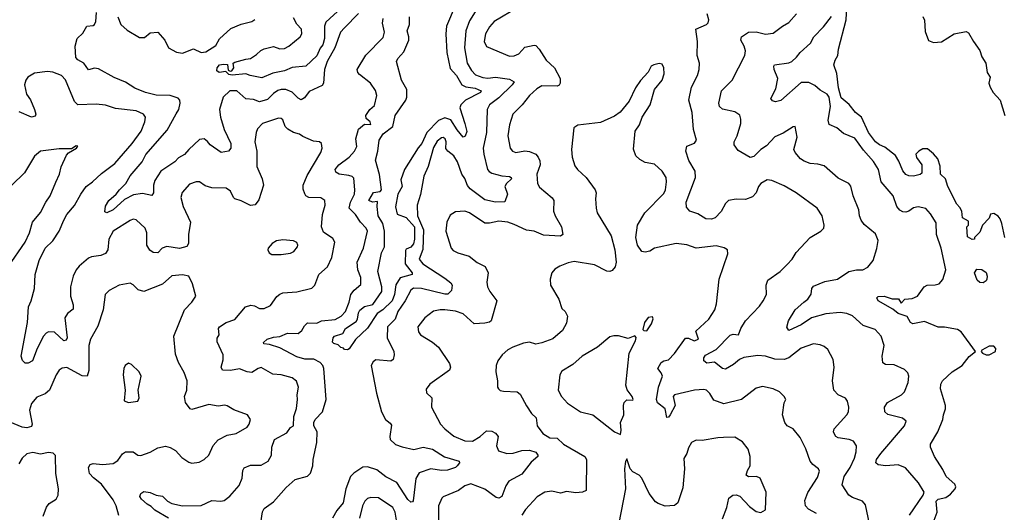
# Model space of a CAD drawing. Extents: x 1892934 to 2008621, y 567149 to 683290.
# Tile 83 of 256: x 1915439 to 1921823, y 612894 to 616087. Entities that reach past the tile are written whole.
import ezdxf

# ---------------------------------------------------------------- set-up
doc = ezdxf.new("R2010")
doc.units = 0

msp = doc.modelspace()

# ---------------------------------------------------------------- linework, layer by layer
at = {"layer": '0CON20XD'}
for points in [[(1921827.5, 614675), (1921807.5, 614765), (1921796.1, 614796.1), (1921783, 614813), (1921755, 614830), (1921733.6, 614826.4), (1921725, 614800), (1921682.5, 614755), (1921665, 614710), (1921630, 614675), (1921630, 614665), (1921615, 614662.5), (1921585, 614680), (1921580, 614745), (1921590, 614755), (1921591.7, 614781.7), (1921553, 614803), (1921547.5, 614845), (1921535, 614870), (1921515, 614890), (1921456.7, 615005), (1921442.5, 615055), (1921410, 615085), (1921408.3, 615138.3), (1921392.5, 615185), (1921365, 615217.5), (1921325, 615250), (1921295, 615250), (1921270, 615235), (1921250, 615215), (1921253.9, 615193.9), (1921287.5, 615145), (1921288.3, 615091.7), (1921277, 615083), (1921233.6, 615073.6), (1921205, 615073.8), (1921185, 615083.3), (1921165, 615106.7), (1921139.8, 615169.8), (1921117, 615207), (1921049.5, 615259.5), (1921013.1, 615275), (1920987.3, 615295), (1920942.7, 615355), (1920896.4, 615455), (1920858.9, 615485), (1920817.6, 615537.6), (1920765, 615581.2), (1920748.8, 615645), (1920737.6, 615737.6), (1920718.8, 615795), (1920726, 615825), (1920744.3, 615855.7), (1920748.8, 615895), (1920798.4, 616085), (1920805.4, 616245.4)], [(1917635, 616126), (1917546, 616034), (1917518.9, 616005), (1917482.2, 615905), (1917432.9, 615815), (1917415, 615764), (1917408.9, 615675), (1917399.6, 615660.4), (1917315, 615621.1), (1917285, 615580.4), (1917265, 615568), (1917245, 615577.2), (1917205, 615616.1), (1917165, 615635.3), (1917135.4, 615634.6), (1917113, 615627), (1917085, 615608.9), (1917045, 615569.1), (1916995, 615555.4), (1916955, 615569.6), (1916905, 615573.8), (1916846.1, 615626.1), (1916800.8, 615625), (1916758.9, 615585), (1916734.1, 615505), (1916741.6, 615455), (1916765, 615374.2), (1916808.9, 615285), (1916807.5, 615255), (1916793.3, 615235), (1916745, 615225.8), (1916675, 615275.4), (1916657.5, 615297.5), (1916635, 615315.3), (1916605, 615310.8), (1916535, 615246.5), (1916507.2, 615212.8), (1916468.5, 615191.5), (1916444.8, 615165.2), (1916355, 615105.4), (1916314.7, 615045), (1916306.7, 615015), (1916306.2, 614963.8), (1916295, 614948), (1916235, 614959.7), (1916177.7, 614952.3), (1916119.2, 614920.8), (1916045, 614854), (1916005, 614834.3), (1915990.7, 614840.7), (1915995, 614877.5), (1916017.8, 614915), (1916064.5, 614955), (1916085.7, 614985), (1916127.8, 615025), (1916155.4, 615075), (1916233.5, 615165), (1916258, 615212), (1916395, 615371.1), (1916453.9, 615476.1), (1916470, 615505), (1916479.5, 615545), (1916476.7, 615565), (1916467.3, 615577.3), (1916413.8, 615595), (1916325, 615596.7), (1916254.3, 615614.3), (1916185, 615642.9), (1916125, 615681.6), (1916051.3, 615711.3), (1915949.4, 615769.4), (1915925, 615772.2), (1915885, 615762.9), (1915854.1, 615804.1), (1915815, 615826.4), (1915802.4, 615842.4), (1915798.2, 615915), (1915810.9, 615965), (1915849.4, 616000.6), (1915874.2, 616045.8), (1915915, 616049.8), (1915925, 616056.7), (1915933, 616075), (1915937.5, 616132.5)], [(1917526.1, 616163.9), (1917425, 616070.3), (1917414.8, 616045), (1917415.2, 615965.2), (1917405.5, 615924.5), (1917387.7, 615902.3), (1917365, 615851.6), (1917295.3, 615784.7), (1917205, 615776.1), (1917156, 615755), (1917079.5, 615740.5), (1917009.9, 615709.9), (1916933.8, 615725), (1916905, 615736.6), (1916816.7, 615726.7), (1916795, 615731.5), (1916775, 615752), (1916732.5, 615745), (1916716.7, 615755), (1916718.8, 615775), (1916735.6, 615794.4), (1916759.5, 615799.5), (1916787.3, 615797.3), (1916790.3, 615760.3), (1916802.7, 615752.7), (1916815, 615754.5), (1916828.2, 615775), (1916823.3, 615805), (1916835, 615812.5), (1916905, 615832), (1916935, 615834.3), (1916975, 615860.6), (1917002.4, 615887.6), (1917025, 615898.5), (1917085, 615912.1), (1917125, 615897.5), (1917155, 615900.8), (1917183.5, 615915), (1917257.1, 615975), (1917268.6, 615995), (1917265.7, 616025), (1917237, 616057), (1917215, 616099.2)], [(1918402.5, 616155), (1918355, 616080), (1918330.7, 616015), (1918323.7, 615903.7), (1918339.5, 615805), (1918367.5, 615757.5), (1918395, 615728.7), (1918441.5, 615711.5), (1918475, 615708), (1918525, 615715.3), (1918615, 615702.1), (1918644.6, 615685), (1918633.1, 615665), (1918545, 615579.6), (1918484.4, 615535), (1918470, 615505), (1918464.7, 615355), (1918443.5, 615255), (1918447.5, 615215), (1918473.3, 615115), (1918482, 615102), (1918501.4, 615091.4), (1918565, 615074.2), (1918615, 615070), (1918625.7, 615065), (1918627.8, 615055), (1918595.6, 615025), (1918585.6, 615005), (1918601.1, 614955), (1918585, 614906), (1918525, 614903.3), (1918455, 614920), (1918360.5, 614990.5), (1918342.9, 615012.9), (1918325, 615058.5), (1918305.7, 615085.7), (1918278.4, 615165), (1918253.6, 615205), (1918215, 615235.5), (1918203, 615253), (1918204.4, 615295), (1918197.5, 615315), (1918185, 615322.5), (1918175, 615320.8), (1918145, 615299.2), (1918121.7, 615258.3), (1918088, 615135), (1918058.5, 615071.5), (1918037.2, 614952.8), (1918015.3, 614885), (1918017.4, 614815), (1918057.8, 614725), (1918052.8, 614597.2), (1918030, 614535), (1918051.9, 614505), (1918195, 614411.8), (1918235, 614380.4), (1918242.4, 614365), (1918239.2, 614330.8), (1918215, 614308.7), (1918195, 614308.5), (1918044.7, 614345.3), (1917993.1, 614346.9), (1917975.4, 614334.6), (1917939.2, 614265), (1917891.6, 614195), (1917873.4, 614146.6), (1917824.8, 614095), (1917820.8, 614025), (1917865.6, 613935), (1917868, 613915), (1917860, 613885), (1917845, 613874.3), (1917748.6, 613881.4), (1917731.2, 613868.8), (1917718.5, 613845), (1917753.1, 613665), (1917784.4, 613545), (1917810, 613495), (1917842.1, 613472.1), (1917849.1, 613459.1), (1917839.1, 613385), (1917841.9, 613365), (1917875, 613333.3), (1917919, 613319), (1917995, 613300), (1918055, 613315.4), (1918115, 613303.3), (1918194, 613254), (1918288.8, 613225), (1918291.2, 613215), (1918276, 613195), (1918263.8, 613185), (1918212.7, 613167.3), (1918174.4, 613164.4), (1918105, 613176.4), (1918030.1, 613149.9), (1918008.1, 613111.9), (1917991.2, 612968.8), (1917985, 612960.6), (1917975, 612959.6), (1917955, 612977.3), (1917885, 613086.9), (1917814, 613124), (1917755, 613168.4), (1917695, 613188.2), (1917665, 613186.2), (1917605, 613148), (1917584.4, 613125.6), (1917552.9, 613045), (1917535.5, 612954.5), (1917494.3, 612905.7), (1917466.2, 612855)], [(1918263.4, 616176.6), (1918205.4, 616045), (1918201.3, 615995), (1918208.9, 615875), (1918230, 615770), (1918271.9, 615725), (1918305, 615664), (1918331.9, 615651.9), (1918392.3, 615642.3), (1918432, 615625), (1918425.8, 615615), (1918329.6, 615565), (1918299.2, 615535), (1918293.8, 615515), (1918324.8, 615414.8), (1918338.1, 615361.9), (1918327.4, 615332.6), (1918315, 615325.6), (1918275, 615373.2), (1918235, 615437.9), (1918195, 615451.6), (1918155, 615432.5), (1918079, 615355), (1918046.6, 615285), (1918023, 615257), (1917934.7, 615115), (1917911.3, 615048.7), (1917918.2, 615005), (1917890.6, 614955), (1917876.1, 614873.9), (1917887, 614827), (1917945, 614805.7), (1917998.6, 614745), (1917999.8, 614665), (1917992.5, 614635), (1917975, 614611.6), (1917945, 614599.4), (1917939.7, 614590.3), (1917937.6, 614505), (1917984.3, 614445), (1917984.1, 614435.9), (1917906.6, 614413.4), (1917877.5, 614367.5), (1917869.2, 614305), (1917853.8, 614265), (1917793.8, 614205), (1917757.8, 614182.2), (1917695, 614086.7), (1917616.1, 614013.9), (1917575, 613952.5), (1917565, 613947.5), (1917545, 613950), (1917538.3, 613958.3), (1917521.7, 613961.7), (1917505, 613980), (1917475, 613987.5), (1917467, 613997), (1917472, 614025), (1917480, 614035), (1917535, 614053.3), (1917551.4, 614085), (1917619.7, 614130.3), (1917629.5, 614145), (1917635, 614186.2), (1917645, 614204.2), (1917675, 614226.9), (1917729.8, 614240.2), (1917786.5, 614325), (1917787.1, 614355), (1917760.4, 614455), (1917784.7, 614575), (1917804.6, 614615), (1917805.3, 614715.3), (1917793.3, 614765), (1917763.8, 614816.2), (1917757.1, 614875), (1917758, 614908), (1917726.8, 614903.2), (1917703.9, 614915), (1917733, 614967), (1917776.7, 614973.3), (1917784.3, 614985), (1917772.5, 615082.5), (1917747, 615177), (1917761.9, 615235), (1917770.9, 615305), (1917795, 615346.5), (1917859, 615395), (1917874.5, 615465), (1917943.3, 615565), (1917949.4, 615585), (1917949.2, 615635), (1917914.7, 615694.7), (1917882.7, 615815), (1917890.6, 615835), (1917930.8, 615879.2), (1917961.2, 615955), (1917962.7, 615975), (1917952.3, 616015), (1917966.2, 616055), (1917967.5, 616105)], [(1918668.8, 616165), (1918515, 616074.2), (1918485, 616040.8), (1918458.5, 615995), (1918451.2, 615945), (1918465, 615912.5), (1918615, 615850), (1918645, 615853.1), (1918675, 615865.6), (1918715, 615908.1), (1918775, 615922), (1918785, 615918.8), (1918806.4, 615896.4), (1918852.2, 615825), (1918906.7, 615775), (1918943.1, 615705), (1918944.2, 615675), (1918937.4, 615662.6), (1918923.5, 615656.5), (1918825, 615657.1), (1918791.9, 615638.1), (1918745, 615595.7), (1918696, 615534), (1918636.9, 615475), (1918614.5, 615405), (1918604.6, 615335), (1918620, 615255), (1918635, 615233.8), (1918655, 615225.8), (1918713.4, 615236.6), (1918745, 615232.5), (1918784.6, 615214.6), (1918801.1, 615195), (1918812, 615172), (1918814.5, 615145), (1918792.5, 615085), (1918795.6, 615025), (1918810.2, 615000.2), (1918891.4, 614931.4), (1918902.2, 614915), (1918900.8, 614845), (1918911.8, 614815), (1918952.5, 614745), (1918961.2, 614695), (1918945, 614684.4), (1918835, 614689.1), (1918775.3, 614715.3), (1918725, 614722.3), (1918645, 614758.3), (1918605, 614774.1), (1918545, 614780.6), (1918485, 614767.3), (1918455, 614766.9), (1918355, 614834.5), (1918325, 614845.4), (1918265, 614841.1), (1918230.8, 614819.2), (1918208.8, 614775), (1918202.9, 614715), (1918236.9, 614605), (1918250.2, 614590.2), (1918280, 614575), (1918353.4, 614553.4), (1918405, 614512.5), (1918457.9, 614487.9), (1918475.5, 614445), (1918467.8, 614385), (1918472.2, 614355), (1918486.9, 614325), (1918531.8, 614265), (1918495.6, 614134.4), (1918485, 614125.9), (1918455, 614119.7), (1918385.4, 614115.4), (1918315, 614179.7), (1918265, 614197.5), (1918195, 614205.8), (1918165, 614206.9), (1918122.1, 614197.9), (1918066.8, 614153.2), (1918020, 614095), (1918025, 614062.5), (1918038.8, 614045), (1918116, 613996), (1918153.8, 613963.8), (1918225, 613858), (1918233.1, 613835), (1918225.3, 613814.7), (1918098.8, 613725), (1918075, 613692.5), (1918077.7, 613667.7), (1918111.2, 613635), (1918109.4, 613575), (1918168.2, 613465), (1918195, 613434.4), (1918255, 613387.7), (1918325, 613357.9), (1918375, 613353.8), (1918425.5, 613385), (1918465, 613422.2), (1918499.8, 613419.8), (1918525, 613405.8), (1918541.4, 613385), (1918531.5, 613325), (1918543.1, 613293.1), (1918597.5, 613275), (1918637.8, 613277.8), (1918694.6, 613294.6), (1918745, 613296.2), (1918785, 613282.5), (1918799.2, 613265), (1918798, 613255), (1918755, 613218.9), (1918695, 613141.8), (1918610, 613095), (1918591.5, 613065), (1918564.6, 612995), (1918545, 612985.8), (1918529.3, 612989.3), (1918455, 613044.1), (1918365, 613078.5), (1918325, 613066.2), (1918285, 613035.6), (1918185.8, 612994.2), (1918175.7, 612984.3), (1918154.5, 612935.5), (1918155.3, 612825)], [(1920958.3, 612778.3), (1920922.4, 612942.4), (1920903.8, 612965), (1920838.8, 612988.8), (1920815, 613004.2), (1920772.2, 613072.2), (1920784.8, 613125.2), (1920823.8, 613185), (1920852.5, 613245), (1920863.3, 613285), (1920864.2, 613325), (1920845, 613355.6), (1920816.5, 613366.5), (1920745, 613376.2), (1920730.9, 613385), (1920718.9, 613405), (1920715.4, 613415), (1920720.4, 613435), (1920801.1, 613525), (1920813.1, 613545), (1920815.8, 613575), (1920806, 613615), (1920794.2, 613634.2), (1920745, 613654.2), (1920718.8, 613685), (1920708.6, 613745), (1920719.4, 613835), (1920714.5, 613884.5), (1920678.9, 613948.9), (1920655, 613967.5), (1920628.3, 613978.3), (1920585, 613986.7), (1920505, 613957.8), (1920425, 613895.6), (1920395, 613884.6), (1920335, 613885.9), (1920275, 613904.7), (1920225, 613909.5), (1920135, 613898.1), (1920105.7, 613884.3), (1920068.1, 613851.9), (1920015, 613820.9), (1919995, 613826.4), (1919945, 613866.9), (1919895, 613860.5), (1919875.7, 613875), (1919874.5, 613895.5), (1919885, 613911.2), (1919955, 613947.9), (1920045, 614041.1), (1920065, 614048.4), (1920099.2, 614045), (1920114.4, 614085), (1920145, 614135.8), (1920235, 614230.8), (1920260, 614265), (1920280.8, 614305), (1920280, 614365), (1920290.9, 614399.1), (1920370, 614455), (1920415, 614499.4), (1920446.9, 614535), (1920473, 614577), (1920565, 614676), (1920634.1, 614715.9), (1920653.3, 614735), (1920656, 614755), (1920641.4, 614815), (1920610, 614865), (1920473.9, 614963.9), (1920395, 615010.5), (1920315, 615043.8), (1920285, 615047.8), (1920245, 615024.2), (1920229.4, 615005), (1920214.3, 614965), (1920190.4, 614939.6), (1920145, 614921.1), (1920085, 614924.5), (1920035, 614915.4), (1920014.5, 614895), (1919986.4, 614843.6), (1919948.4, 614801.6), (1919925, 614793.3), (1919887, 614797), (1919835, 614828.1), (1919785, 614846), (1919761.5, 614871.5), (1919760.4, 614905), (1919820, 615065), (1919817.9, 615105), (1919777.8, 615175), (1919757.5, 615235), (1919765, 615266.7), (1919813.6, 615286.4), (1919826.7, 615305), (1919808.5, 615375), (1919799.5, 615485), (1919777.1, 615565), (1919795, 615650), (1919832.9, 615725), (1919844.2, 615765), (1919845.8, 615805), (1919832, 615855), (1919834.3, 615945.7), (1919822, 616025), (1919891.2, 616055), (1919903.2, 616066.8), (1919906.9, 616085), (1919896.5, 616125)], [(1921209.2, 612875), (1921296.7, 613005), (1921302.9, 613025), (1921267.5, 613085), (1921182.1, 613182.1), (1921135, 613201.9), (1921055, 613195.4), (1921005, 613202.2), (1920990, 613215), (1920994.5, 613235), (1921022.1, 613275), (1921175.7, 613455), (1921185.8, 613485), (1921163.3, 613503.3), (1921066.9, 613526.9), (1921049.2, 613545), (1921047.1, 613575), (1921065.7, 613605), (1921155.6, 613655), (1921175.6, 613675), (1921200.8, 613735), (1921204, 613775), (1921197, 613797), (1921175, 613819.2), (1921108.8, 613848.8), (1921052.3, 613852.3), (1921035, 613863.3), (1921031.1, 613905), (1921044.4, 613974.4), (1921025.4, 614035.4), (1920985, 614078), (1920908.8, 614105), (1920838.2, 614168.2), (1920802.6, 614182.6), (1920758.3, 614188.3), (1920665, 614180.3), (1920572, 614155), (1920505, 614109.3), (1920425, 614071.2), (1920412.8, 614092.8), (1920424.3, 614135.7), (1920467.3, 614205), (1920524, 614256), (1920548.5, 614275), (1920571.7, 614308.3), (1920575.7, 614345), (1920585, 614359.2), (1920659.3, 614390.7), (1920741.2, 614405), (1920815.5, 614454.5), (1920865, 614464.5), (1920905, 614464.5), (1920937.8, 614482.2), (1920973.1, 614525), (1920997.3, 614602.7), (1921004.4, 614655), (1920987.8, 614697.8), (1920915, 614760), (1920895, 614788), (1920883.3, 614815), (1920879.4, 614855), (1920842.7, 614945), (1920827.1, 615007.1), (1920814.6, 615024.6), (1920745, 615058.9), (1920655, 615139.2), (1920615, 615150.8), (1920565, 615154.2), (1920525, 615170), (1920501.2, 615185), (1920468, 615225), (1920459.2, 615245), (1920479.4, 615325), (1920467.5, 615395), (1920455, 615393.3), (1920388.3, 615351.7), (1920335, 615328.2), (1920280.9, 615269.1), (1920245.5, 615245), (1920199.8, 615200.2), (1920175, 615193.8), (1920098.3, 615238.3), (1920071.8, 615275), (1920072.1, 615295), (1920091.4, 615335), (1920114.7, 615415), (1920115, 615442.5), (1920107.3, 615467.3), (1920075, 615490), (1919996.6, 615506.6), (1919977.5, 615525), (1919971.5, 615545), (1919988.5, 615625), (1920058.6, 615695), (1920141.4, 615855), (1920145.6, 615885), (1920136.9, 615915), (1920114.3, 615955), (1920119.4, 615975), (1920164.1, 616005.9), (1920215, 616007.6), (1920275, 615992.5), (1920325, 615998.9), (1920385, 616045.7), (1920425, 616068.1), (1920475, 616124.4)], [(1916075.7, 616105.7), (1916094.7, 616054.7), (1916135, 616018.9), (1916215, 615972.1), (1916247.6, 615972.4), (1916285, 616001.1), (1916335, 616006.7), (1916380, 615955), (1916404.2, 615904.2), (1916455, 615876.7), (1916495, 615870.4), (1916565, 615898.2), (1916615, 615873.3), (1916645, 615877.9), (1916710.6, 615919.4), (1916735, 615962.5), (1916809.1, 616030.9), (1916875, 616058.1), (1916945, 616074.4), (1916962.7, 616087.3)], [(1917002.2, 612825), (1917012.7, 612897.3), (1917025, 612918.8), (1917085, 612961.4), (1917166.2, 613053.8), (1917224.6, 613105.4), (1917305, 613128), (1917325, 613148), (1917339.8, 613195), (1917342.5, 613235), (1917366.4, 613346.4), (1917368.6, 613415), (1917346, 613455), (1917346.5, 613475), (1917355.4, 613495), (1917402.9, 613545), (1917425.9, 613625), (1917411.1, 613825), (1917405.4, 613845), (1917387.3, 613865), (1917346.5, 613886.5), (1917287.2, 613887.2), (1917235, 613901.7), (1917125, 613959.4), (1917059.5, 613980.5), (1917022.5, 613985), (1917020, 613995), (1917044.2, 614015), (1917085, 614029.2), (1917126.3, 614033.7), (1917175, 614055.5), (1917245, 614053.1), (1917268.8, 614071.2), (1917285, 614101.9), (1917305, 614122.5), (1917365, 614120.4), (1917395, 614135.8), (1917485, 614144), (1917523.8, 614165), (1917551.3, 614195), (1917575.3, 614255), (1917587.1, 614305), (1917607.4, 614332.6), (1917650, 614370), (1917650.5, 614415), (1917630.6, 614465), (1917626.8, 614515), (1917668.8, 614605), (1917694.6, 614715), (1917686.4, 614735), (1917649.6, 614775), (1917616.7, 614825), (1917574.4, 614865), (1917584.7, 614905), (1917608.9, 614955), (1917612.9, 614985), (1917605, 615058.6), (1917595, 615070.3), (1917573, 615077), (1917511.4, 615085), (1917488, 615098), (1917484.5, 615115), (1917507.5, 615145), (1917574.3, 615195.7), (1917610, 615235), (1917624.3, 615265), (1917617.9, 615315), (1917635, 615378.1), (1917675, 615410.6), (1917715, 615407.5), (1917710.5, 615425), (1917685.6, 615445.6), (1917683.1, 615465), (1917710, 615505), (1917739.7, 615530.3), (1917755.5, 615595), (1917745, 615628.8), (1917712.9, 615675), (1917642.7, 615732.7), (1917632.5, 615745), (1917627.5, 615765), (1917683.6, 615856.4), (1917795, 615972), (1917804.4, 616005), (1917791.5, 616065), (1917795.8, 616095)], [(1920650.4, 616039.6), (1920702.6, 616107.4)], [(1921295, 616108.6), (1921305.3, 616084.7), (1921309.4, 616009.4), (1921332.5, 615952.5), (1921365, 615939.4), (1921416.8, 615943.2), (1921497.5, 615995), (1921575, 616010), (1921590.7, 616000.7), (1921623.3, 615945), (1921665, 615887.5), (1921676.4, 615846.4), (1921703.3, 615805), (1921712.5, 615745), (1921732.5, 615715), (1921723.3, 615675), (1921730.5, 615650.5), (1921750, 615615), (1921796.7, 615565), (1921826.1, 615466.1)], [(1921361.4, 612825), (1921388.6, 612895), (1921380.8, 612965), (1921395, 612977.8), (1921445, 612988.6), (1921475, 613011.8), (1921503.6, 613046.4), (1921507.8, 613057.8), (1921503.1, 613075), (1921445.7, 613125), (1921425, 613172), (1921370.6, 613255), (1921344.4, 613315), (1921344.2, 613335), (1921391.4, 613415), (1921425.5, 613495), (1921428.1, 613525), (1921442.5, 613565), (1921442, 613585), (1921409.4, 613695), (1921410.6, 613725), (1921422.9, 613745), (1921484.3, 613805), (1921549.4, 613845), (1921595, 613902.9), (1921637, 613937), (1921542.4, 614062.4), (1921518.9, 614078.9), (1921435, 614094.3), (1921393.9, 614093.9), (1921305, 614130.5), (1921230, 614115), (1921215.7, 614125), (1921192.3, 614162.3), (1921135, 614182.8), (1921101, 614211), (1921004.3, 614265), (1920995.8, 614284.2), (1921005, 614292.5), (1921045, 614294.6), (1921095, 614277.6), (1921136.3, 614276.3), (1921155, 614250), (1921177.5, 614275), (1921225, 614279.4), (1921261.2, 614295), (1921304, 614355), (1921323.2, 614366.8), (1921375, 614368), (1921400, 614375), (1921425, 614402.5), (1921443.9, 614466.1), (1921414, 614606), (1921382.6, 614695), (1921380.5, 614770.5), (1921345, 614829.1), (1921315, 614863.8), (1921265, 614873.8), (1921235, 614867.5), (1921205, 614845.4), (1921185, 614838.5), (1921165, 614840.8), (1921145, 614852.2), (1921126.4, 614875), (1921102.7, 614945), (1921025.4, 615035.4), (1921006.5, 615115), (1920975, 615166.7), (1920910.7, 615240.8), (1920855, 615318.5), (1920779.7, 615349.7), (1920736.2, 615385), (1920686.9, 615406.9), (1920681.2, 615435), (1920697.2, 615525), (1920688, 615585), (1920675, 615603.2), (1920629.8, 615629.8), (1920595, 615661.1), (1920555, 615678.9), (1920505, 615678.8), (1920375, 615563.1), (1920340, 615555), (1920321.2, 615561.2), (1920310, 615575), (1920341.3, 615638.7), (1920354, 615705), (1920330, 615765), (1920328.6, 615785), (1920334, 615795), (1920425, 615806.5), (1920445, 615815.6), (1920476.7, 615843.3), (1920500, 615875), (1920567.1, 615935), (1920589.2, 615975), (1920650.4, 616039.6)], [(1916405, 612856.3), (1916315, 612906.9), (1916291.8, 612931.8), (1916265.6, 612945.6), (1916229.3, 612979.3), (1916218.9, 612995), (1916225, 613016.2), (1916245, 613028.2), (1916285, 613022.3), (1916325, 613005.6), (1916365, 612997.9), (1916396.4, 612965), (1916425, 612950.5), (1916495, 612935.3), (1916615, 612938.5), (1916685, 612969.4), (1916744.2, 612965.8), (1916765, 612970), (1916801.4, 612998.6), (1916862.3, 613067.7), (1916880.9, 613115), (1916885.6, 613165), (1916895, 613182.5), (1916935, 613199.4), (1917005, 613199.2), (1917050, 613225), (1917071.9, 613265), (1917074.4, 613315), (1917090.9, 613365), (1917171.9, 613408.1), (1917195, 613443.1), (1917215, 613454.4), (1917216.2, 613513.8), (1917232.9, 613567.1), (1917240.7, 613625), (1917237.5, 613655), (1917246.5, 613705), (1917233, 613743), (1917205, 613765.6), (1917135, 613784.4), (1917079.7, 613789.7), (1917005, 613831.4), (1916985, 613825.6), (1916945, 613800), (1916915, 613804.5), (1916865, 613824.6), (1916805, 613813.8), (1916754.3, 613814.3), (1916744.4, 613835), (1916758.5, 613881.5), (1916757.6, 613915), (1916718.5, 613998.5), (1916718.6, 614021.4), (1916732.9, 614045), (1916728.6, 614085), (1916734.2, 614095), (1916778, 614125), (1916835, 614144.4), (1916903.8, 614225), (1916937, 614237), (1916961.7, 614231.7), (1916995, 614213.8), (1917025, 614213.8), (1917066.2, 614235), (1917106.6, 614293.4), (1917125, 614307.1), (1917145, 614315.6), (1917235, 614322.2), (1917333.6, 614346.4), (1917353.7, 614366.3), (1917379.6, 614435), (1917433.9, 614485), (1917463.6, 614545), (1917483.3, 614645), (1917469.5, 614669.5), (1917409.8, 614709.8), (1917396.2, 614745), (1917402.2, 614825), (1917420.6, 614885), (1917417.5, 614915), (1917391.3, 614931.3), (1917313.7, 614933.7), (1917295, 614944.2), (1917287.4, 614957.4), (1917277.5, 614987.5), (1917276.4, 615015), (1917303.8, 615076.2), (1917391.1, 615225), (1917400, 615255), (1917396.2, 615285), (1917382.5, 615295), (1917345, 615300), (1917275, 615328.8), (1917254.2, 615345), (1917215.3, 615355.3), (1917176.8, 615376.8), (1917160, 615395), (1917145, 615436.7), (1917135, 615446.2), (1917117.5, 615447.5), (1917012.9, 615415), (1916980.5, 615379.5), (1916971.5, 615355), (1916964.5, 615295), (1916975.6, 615235), (1916977.1, 615135), (1917012.1, 615055), (1917020.9, 615015), (1916990.7, 614919.3), (1916965, 614887.1), (1916935, 614882.2), (1916875, 614913.3), (1916835, 614926.7), (1916824.5, 614935), (1916805, 614976), (1916777.5, 614995), (1916685, 614996.5), (1916640.9, 615010.9), (1916605, 615036), (1916583.9, 615036.1), (1916539.5, 615020.5), (1916493, 614967), (1916484.2, 614935), (1916498.1, 614875), (1916545.6, 614775), (1916532.7, 614695), (1916532.9, 614637.1), (1916522.6, 614617.4), (1916475, 614603.4), (1916392.9, 614617.1), (1916363.8, 614606.2), (1916335, 614575.6), (1916305, 614576.9), (1916283.8, 614593.8), (1916264.4, 614625), (1916263.3, 614705), (1916252.9, 614735), (1916195, 614789.2), (1916175, 614793.1), (1916155, 614785.6), (1916045, 614716), (1916018.1, 614665), (1916010, 614595), (1915995, 614572), (1915965, 614557.5), (1915905, 614549.4), (1915885, 614541.1), (1915825, 614489.5), (1915805.3, 614464.7), (1915785.2, 614424.8), (1915767.5, 614355), (1915767.7, 614295), (1915785, 614238.8), (1915785, 614210), (1915748.7, 614181.3), (1915731.8, 614155), (1915746.7, 614025), (1915741.2, 614008.8), (1915725, 614006), (1915665, 614062.1), (1915625, 614062.9), (1915610, 614055), (1915594.3, 614035.7), (1915552.7, 613955), (1915521.2, 613875), (1915495, 613861.2), (1915475, 613861.2), (1915457.7, 613877.7), (1915448, 613905), (1915490, 614125), (1915496.5, 614225), (1915513.3, 614265), (1915534.2, 614345), (1915540.4, 614435), (1915565.4, 614525), (1915603.6, 614605), (1915655, 614653.8), (1915694.5, 614715), (1915725, 614786.7), (1915745.8, 614824.2), (1915795, 614882), (1915835, 614955.8), (1915870, 615005), (1915910.8, 615035), (1915969.1, 615090.9), (1916055, 615154.4), (1916169.1, 615285), (1916226.7, 615365), (1916251.4, 615425), (1916255.8, 615455), (1916241.2, 615475), (1916195, 615495.6), (1916060.7, 615510.7), (1915995, 615532.1), (1915935, 615540), (1915815, 615535.8), (1915795, 615556.7), (1915736.9, 615696.9), (1915710.8, 615725), (1915655, 615746.2), (1915620.1, 615750.1), (1915535, 615740.9), (1915492.7, 615715), (1915478.8, 615695), (1915470, 615665), (1915483.9, 615605), (1915508.3, 615568.3), (1915535.3, 615505), (1915542.7, 615475), (1915539.1, 615460.9), (1915515, 615455.4), (1915435, 615490.6)], [(1920606, 612885), (1920553.6, 612913.6), (1920533.8, 612935), (1920529.6, 612970.4), (1920548.8, 613021.2), (1920611.3, 613118.7), (1920625, 613160), (1920618.8, 613175), (1920582.4, 613202.4), (1920564.5, 613224.5), (1920537.1, 613305), (1920499.1, 613379.1), (1920453.3, 613435), (1920414.4, 613454.4), (1920400, 613475), (1920386, 613525), (1920395.8, 613604.2), (1920405.7, 613625), (1920395, 613644), (1920365, 613673.8), (1920325, 613694.2), (1920255, 613709.4), (1920215, 613699.2), (1920118.8, 613625), (1920005, 613596.2), (1919940.7, 613620.7), (1919914.3, 613664.3), (1919892.5, 613685), (1919875, 613690), (1919815, 613685.6), (1919683.9, 613655), (1919676.6, 613643.4), (1919688.8, 613585), (1919655.6, 613525), (1919645, 613510.8), (1919635, 613508.8), (1919624.7, 613565), (1919575, 613602.7), (1919567.1, 613625), (1919581.4, 613705), (1919606.1, 613775), (1919598.7, 613798.7), (1919576.8, 613825), (1919598, 613865), (1919615, 613876), (1919645, 613881.2), (1919685, 613922.5), (1919755, 614023.3), (1919775, 614022.5), (1919812.5, 614005), (1919840, 614015), (1919823.1, 614066.9), (1919906.7, 614145), (1919947.1, 614205), (1919957.5, 614245), (1919974.3, 614405), (1920030.7, 614569.3), (1920027.5, 614595), (1920007.3, 614607.3), (1919955, 614620.8), (1919825, 614606.2), (1919765, 614626.4), (1919695, 614636.2), (1919555, 614605.5), (1919525, 614586.9), (1919495, 614579.2), (1919473.8, 614585), (1919445.5, 614625.5), (1919434.6, 614675), (1919444.2, 614755.8), (1919491.8, 614835), (1919615, 614959.2), (1919625.4, 614984.6), (1919633.5, 615035), (1919630, 615065), (1919605, 615105.6), (1919555, 615150.6), (1919495, 615161.8), (1919460.2, 615180.2), (1919434.2, 615205), (1919417.9, 615247.9), (1919430, 615365), (1919457.1, 615405), (1919474, 615455), (1919528, 615535), (1919556, 615635), (1919605.5, 615694.5), (1919617.5, 615735), (1919615.7, 615775), (1919605, 615798), (1919585, 615802), (1919550, 615795), (1919533.3, 615785), (1919515, 615747.5), (1919465, 615692.5), (1919432, 615645), (1919390.5, 615559.5), (1919332.3, 615487.7), (1919295, 615461.2), (1919205, 615420.8), (1919057.3, 615402.7), (1919032, 615385), (1919017.5, 615245), (1919021.9, 615195), (1919039.1, 615139.1), (1919055, 615116), (1919112, 615065), (1919170, 614985), (1919176, 614965), (1919172, 614925), (1919176, 614865), (1919184.2, 614835), (1919274.3, 614685), (1919298.2, 614595), (1919306.2, 614515), (1919300, 614485), (1919279.7, 614460.3), (1919265, 614454), (1919245, 614455.8), (1919165, 614498.1), (1919035, 614519.6), (1918995, 614511.5), (1918940.9, 614489.1), (1918909.8, 614470.2), (1918888.6, 614445), (1918877.8, 614405), (1918881.4, 614365), (1918934.3, 614274.3), (1918954.2, 614215), (1918976, 614195), (1918991.4, 614165), (1918985, 614120), (1918957.8, 614072.2), (1918895, 614018), (1918825, 613991.1), (1918785, 613982.5), (1918745, 613995.6), (1918705, 613989.5), (1918636.7, 613965), (1918605, 613947.1), (1918567.5, 613915), (1918539.2, 613875), (1918527.5, 613845), (1918525.8, 613805), (1918538, 613745), (1918536.7, 613705), (1918542.5, 613695), (1918554.2, 613684.2), (1918575, 613678.8), (1918665, 613674), (1918685, 613658.8), (1918724.6, 613584.6), (1918758.1, 613535), (1918788, 613505), (1918794.1, 613454.1), (1918831.4, 613405), (1918875.5, 613375.5), (1918925, 613374.5), (1918965, 613334.4), (1919104, 613255), (1919114.4, 613235), (1919111.2, 613035), (1919087.5, 613025), (1919045, 613019.4), (1918985, 613029.2), (1918945, 613017.5), (1918888.8, 613031.2), (1918843.3, 613025), (1918795, 612994.2), (1918718.7, 612911.3), (1918694.2, 612875.8)], [(1915365, 614484), (1915475.5, 614645), (1915501.9, 614705), (1915522.2, 614775), (1915573, 614837), (1915608.1, 614905), (1915637.3, 614945), (1915672.9, 615032.9), (1915698.1, 615085), (1915708, 615132), (1915742.2, 615207.8), (1915755, 615223.3), (1915807.5, 615255), (1915817, 615267), (1915805, 615270), (1915775, 615250), (1915695, 615250.8), (1915575, 615235.7), (1915535, 615202), (1915470.6, 615095), (1915387.1, 615015)], [(1917073.9, 614563.9), (1917135, 614564), (1917195, 614573.8), (1917215.8, 614584.2), (1917241.2, 614615), (1917243.3, 614625), (1917235, 614642.5), (1917215, 614652.5), (1917145, 614658.8), (1917105, 614653.8), (1917075, 614636.7), (1917050, 614605), (1917047.5, 614595), (1917057.5, 614575), (1917073.9, 614563.9)], [(1921685, 614381.2), (1921665, 614382.5), (1921647.4, 614397.4), (1921629.4, 614445), (1921645, 614470), (1921677.3, 614467.3), (1921705, 614447.5), (1921712.5, 614425), (1921710.8, 614405), (1921705, 614393.8), (1921685, 614381.2)], [(1916082.2, 612872.2), (1916065.6, 612935), (1916044.4, 612975), (1915970, 613075), (1915917, 613117), (1915891.9, 613145), (1915884.4, 613185), (1915895, 613202.5), (1915915, 613209.4), (1915975, 613202.4), (1916045, 613209.2), (1916075, 613229.6), (1916105, 613272.5), (1916125, 613285.6), (1916175, 613286), (1916205, 613263.8), (1916225, 613262), (1916285, 613284.4), (1916335, 613311.5), (1916385, 613322.2), (1916415, 613314.4), (1916448.8, 613295), (1916489.7, 613249.7), (1916535, 613218), (1916555, 613212), (1916602.1, 613217.9), (1916635, 613235.8), (1916665, 613264), (1916693, 613327), (1916725, 613364.3), (1916785, 613392.9), (1916843.3, 613405), (1916914.2, 613445.8), (1916928, 613465), (1916936.2, 613495), (1916916.7, 613525), (1916827, 613557), (1916785, 613584.2), (1916768.3, 613588.3), (1916725, 613582.2), (1916665, 613591.5), (1916555, 613560), (1916544, 613565), (1916514.4, 613605), (1916508.6, 613645), (1916522.2, 613685), (1916525.6, 613745), (1916505, 613800), (1916468.6, 613865), (1916449.3, 613919.3), (1916438.6, 614035), (1916507.1, 614205), (1916555.8, 614255), (1916580.8, 614295), (1916559.2, 614375), (1916535, 614423.3), (1916495, 614434), (1916425, 614425.8), (1916365, 614371.4), (1916245, 614324.5), (1916206.4, 614336.4), (1916175, 614369.2), (1916155, 614378.6), (1916085, 614365.6), (1916019.3, 614330.7), (1915993.8, 614305), (1915980.5, 614205), (1915945, 614100), (1915898.9, 614015), (1915887.5, 613975), (1915887.1, 613812.9), (1915876.7, 613775), (1915845, 613778.1), (1915745, 613831.9), (1915715, 613828), (1915695, 613814), (1915675.8, 613785), (1915632.9, 613685), (1915605, 613661.4), (1915549.3, 613640.7), (1915515, 613598), (1915503.2, 613555), (1915520.8, 613465), (1915515, 613448.8), (1915485, 613440.5), (1915455, 613446.2), (1915378.4, 613478.4)], [(1919505, 614070.8), (1919535.7, 614115), (1919547, 614147), (1919541.7, 614161.7), (1919515, 614156.7), (1919490, 614125), (1919478.8, 614078.8), (1919485, 614071.2), (1919505, 614070.8)], [(1919335, 613397.5), (1919340, 613425), (1919333.8, 613475), (1919356, 613525), (1919353.8, 613585), (1919358.8, 613605), (1919375, 613622.5), (1919415, 613620), (1919417.5, 613625), (1919410, 613645), (1919377.5, 613687.5), (1919368.1, 613718.1), (1919391.4, 613925), (1919431.2, 614005), (1919436.7, 614026.7), (1919428.3, 614038.3), (1919385, 614021.2), (1919322.3, 614037.7), (1919292.3, 614037.7), (1919265, 614030), (1919185.4, 613964.6), (1919086, 613905), (1919025, 613851.4), (1918955, 613808.1), (1918941.4, 613785), (1918930, 613685), (1918952.5, 613645), (1918991.1, 613601.1), (1919074.6, 613544.6), (1919154.4, 613524.4), (1919245, 613454), (1919295, 613416.2), (1919335, 613397.5)], [(1921705, 613913.6), (1921725, 613914.5), (1921766.2, 613935), (1921768.8, 613955), (1921755, 613970), (1921725, 613971.2), (1921676.4, 613943.6), (1921672.5, 613935), (1921681.2, 613925), (1921705, 613913.6)], [(1916145, 613606), (1916205, 613613.8), (1916213.3, 613635), (1916207.5, 613685), (1916226.2, 613775), (1916213.3, 613805), (1916165, 613852.5), (1916145, 613860), (1916123.3, 613845), (1916114, 613825), (1916110, 613785), (1916123.8, 613685), (1916117, 613617), (1916145, 613606)], [(1919995, 612852), (1920023.8, 612925), (1920036.7, 612985), (1920062.5, 613005), (1920083.6, 613006.4), (1920109.1, 612999.1), (1920170.3, 612930.3), (1920215, 612898), (1920245, 612893.3), (1920275, 612910), (1920278.1, 613025), (1920241.2, 613115), (1920215.7, 613125.7), (1920165, 613122.5), (1920148.8, 613135), (1920157.1, 613165), (1920175.7, 613195), (1920175.7, 613255), (1920162, 613302), (1920125, 613350.8), (1920075, 613380), (1920002.5, 613377.5), (1919965, 613376.9), (1919865, 613358.6), (1919825, 613362), (1919796, 613345), (1919775, 613312.5), (1919764.2, 613275), (1919745, 613242.5), (1919750, 613175), (1919738.7, 613051.3), (1919706.2, 612955), (1919685, 612936.7), (1919625, 612934), (1919579.7, 612949.7), (1919562, 612962), (1919520, 613015), (1919472, 613115), (1919455, 613133.8), (1919415, 613156.7), (1919396.7, 613175), (1919375, 613240), (1919367, 613223), (1919360.8, 613175), (1919366.9, 613045), (1919308.8, 612745)], [(1915591.3, 612868.7), (1915612.3, 612927.7), (1915630.4, 612949.6), (1915675, 612978.8), (1915689.2, 613005), (1915690.8, 613045), (1915672.9, 613145), (1915670.7, 613260.7), (1915655.9, 613275.9), (1915625, 613280.8), (1915575, 613270.8), (1915525, 613280.6), (1915485, 613271.9), (1915455.8, 613245), (1915433.2, 613206.8)], [(1917887.3, 612817.3), (1917874.5, 612895), (1917857.8, 612925), (1917765, 612987.5), (1917715, 612990), (1917695, 612982.9), (1917676.9, 612965), (1917662.5, 612935), (1917642.5, 612855)]]:
    msp.add_lwpolyline(points, dxfattribs=at)

doc.saveas('drawing.dxf')
